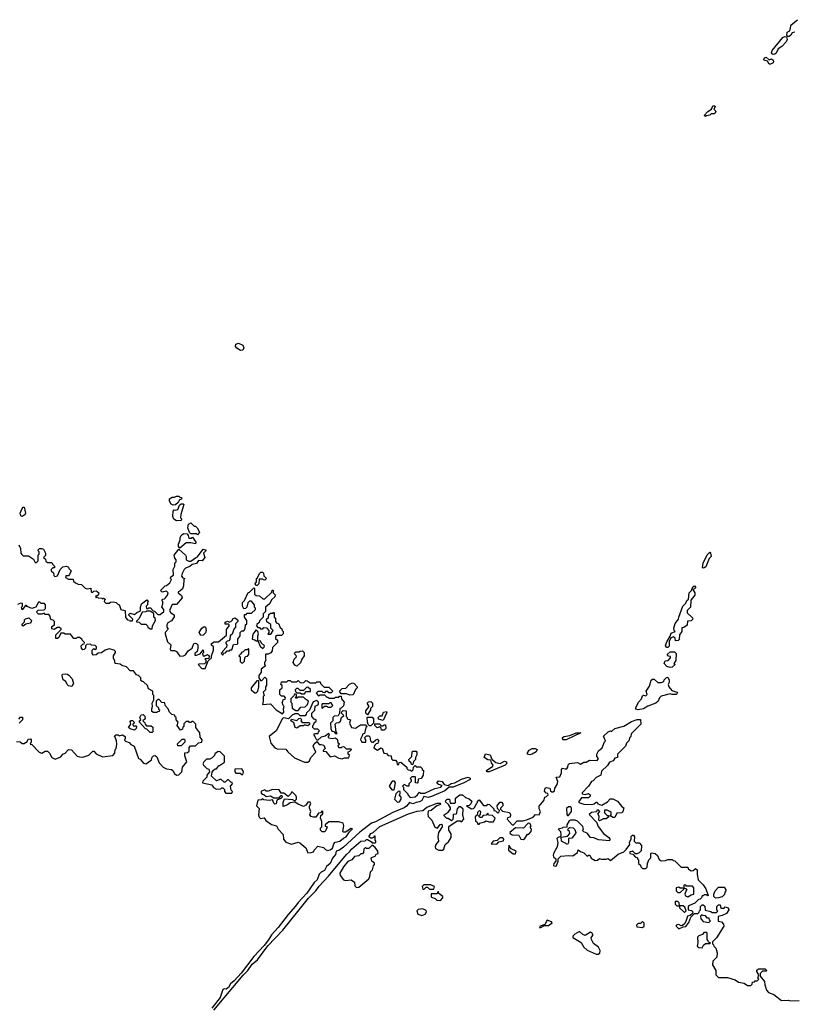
# Model space of a CAD drawing. Extents: x 2737564 to 2859580, y 876530 to 1012372.
# Tile 78 of 110: x 2755164 to 2762171, y 969329 to 978245. Entities that reach past the tile are written whole.
import ezdxf

# ---------------------------------------------------------------- set-up
doc = ezdxf.new("R2010")
doc.units = 0

msp = doc.modelspace()

# ---------------------------------------------------------------- linework, layer by layer
at = {"layer": '0CON05XD'}
for points in [[(2762185, 978132), (2762160, 978125), (2762150, 978105), (2762135, 978092.5), (2762122.5, 978092.5), (2762113.3, 978103.3), (2762116.7, 978133.3), (2762140, 978145), (2762152.5, 978197.5), (2762208.8, 978245)], [(2761988.3, 977928.3), (2761976.7, 977936.7), (2761973.3, 977945), (2761980, 977965), (2762077.4, 978082.6), (2762095, 978092), (2762109.3, 978089.3), (2762116.4, 978066.4), (2762105.8, 978044.2), (2762067.9, 978002.1), (2762035, 977981.2), (2762017.1, 977942.9), (2762005, 977932.5), (2761988.3, 977928.3)], [(2761965, 977842.5), (2761953.6, 977843.6), (2761938.3, 977868.3), (2761907, 977877), (2761903.8, 977885), (2761910.5, 977899.5), (2761926.4, 977906.4), (2761952.5, 977882.5), (2761975, 977890), (2761988.3, 977878.3), (2761992.5, 977865), (2761987.5, 977855), (2761965, 977842.5)], [(2761375, 977367.5), (2761365, 977377.5), (2761396.2, 977413.8), (2761430, 977435), (2761442.5, 977465), (2761460, 977465), (2761462.5, 977455), (2761450, 977435), (2761468, 977418), (2761462.3, 977397.7), (2761455, 977391.2), (2761428.3, 977391.7), (2761415, 977380), (2761385, 977373.3), (2761375, 977367.5)], [(2757165, 975250), (2757130.9, 975270.9), (2757120, 975285), (2757121.9, 975308.1), (2757145, 975315.8), (2757185, 975298), (2757194.2, 975275), (2757185, 975252), (2757165, 975250)], [(2756555, 973847.5), (2756537, 973857), (2756520, 973885), (2756520, 973905), (2756545, 973920), (2756565, 973920), (2756585, 973930), (2756605, 973930), (2756615, 973920), (2756628.3, 973918.3), (2756628.3, 973901.7), (2756611.7, 973898.3), (2756598.3, 973871.7), (2756575, 973852.5), (2756555, 973847.5)], [(2756585, 973707.5), (2756560.7, 973720.7), (2756550, 973745), (2756552.5, 973795), (2756563, 973807), (2756575, 973802.5), (2756595, 973810), (2756611.7, 973848.3), (2756625, 973860), (2756645, 973860), (2756650, 973855), (2756622.5, 973765), (2756620, 973735), (2756630, 973725), (2756625, 973710), (2756585, 973707.5)], [(2755185, 973747.5), (2755173.6, 973753.6), (2755167.5, 973775), (2755185, 973820), (2755195, 973830), (2755205, 973830), (2755217.5, 973775), (2755209.3, 973760.7), (2755195, 973752.5), (2755185, 973747.5)], [(2756775, 973580), (2756765, 973590), (2756715, 973590), (2756701.7, 973601.7), (2756687.5, 973645), (2756693.6, 973676.4), (2756715, 973687.5), (2756745, 973657.5), (2756755, 973657.5), (2756772.5, 973645), (2756792.5, 973605), (2756775, 973580)], [(2756615, 973460), (2756603, 973473), (2756602.5, 973495), (2756617.5, 973535), (2756617.5, 973555), (2756627, 973573), (2756648.3, 973591.7), (2756679.3, 973589.3), (2756690, 973575), (2756695, 973550), (2756715, 973550), (2756728.3, 973558.3), (2756760, 973515), (2756755, 973500), (2756715, 973507.5), (2756673, 973507), (2756615, 973460)], [(2755155, 973490), (2755170, 973455), (2755173, 973413), (2755181.7, 973401.7), (2755195, 973390), (2755245, 973390), (2755289.3, 973359.3), (2755305, 973330), (2755315, 973330), (2755330, 973345), (2755330, 973395), (2755340, 973405), (2755340, 973425), (2755330, 973435), (2755330, 973445), (2755343, 973457), (2755365, 973457.5), (2755379.3, 973449.3), (2755397.5, 973415), (2755397, 973393), (2755380, 973375), (2755398.3, 973358.3), (2755401.7, 973341.7), (2755415, 973330), (2755455, 973330), (2755460, 973315), (2755480, 973295), (2755478.3, 973281.7), (2755465, 973280), (2755450, 973265), (2755450, 973255), (2755470, 973235), (2755471.7, 973211.7), (2755482.5, 973202.5), (2755505, 973210), (2755530, 973265), (2755555, 973290), (2755587, 973297), (2755606.4, 973286.4), (2755610, 973275), (2755630, 973255), (2755615, 973220), (2755605, 973210), (2755581.7, 973208.3), (2755580, 973195), (2755605, 973180), (2755648.3, 973178.3), (2755651.7, 973161.7), (2755670, 973145), (2755693, 973133), (2755725, 973130), (2755758.3, 973098.3), (2755775, 973092.5), (2755808.3, 973098.3), (2755810, 973065), (2755815, 973060), (2755825, 973060), (2755835, 973070), (2755855, 973072.5), (2755867, 973067), (2755880, 973055), (2755877, 973043), (2755868.3, 973031.7), (2755850, 973025)], [(2755850, 973025), (2755855, 973010), (2755865, 973020), (2755875, 973010), (2755907, 973007), (2755915, 973000), (2755923, 973007), (2755930, 973005), (2755940, 972995), (2755931.7, 972988.3), (2755930, 972975), (2755945, 972960), (2755975, 972960), (2755985, 972970), (2756015, 972972.5), (2756037, 972967), (2756055, 972950), (2756065, 972950), (2756080, 972905), (2756120, 972895), (2756121.7, 972831.7), (2756141.7, 972811.7), (2756158.3, 972808.3), (2756161.7, 972801.7), (2756185, 972800), (2756190, 972815), (2756151.7, 972851.7), (2756151.7, 972858.3), (2756165, 972870), (2756205, 972860), (2756225, 972877.5), (2756258.3, 972891.7), (2756257.5, 972925), (2756267.5, 972955), (2756315, 972990), (2756327.5, 972975), (2756320, 972965), (2756320, 972945), (2756310, 972935), (2756311.7, 972911.7), (2756325, 972910), (2756335, 972920), (2756348.3, 972918.3), (2756371.7, 972891.7), (2756385, 972890), (2756415, 972860), (2756435, 972860), (2756470, 972885), (2756470, 972905), (2756450, 972925), (2756460, 972955), (2756460, 972975), (2756452.5, 972985), (2756461.7, 972998.3), (2756475, 973000), (2756485, 973010), (2756502.5, 973035), (2756507.5, 973055), (2756495, 973070), (2756455, 973060), (2756440, 973075), (2756481.7, 973118.3), (2756495, 973120), (2756522.5, 973145), (2756537.5, 973175), (2756530, 973185), (2756531.7, 973198.3), (2756557.5, 973215), (2756552.5, 973265), (2756570, 973295), (2756570, 973325), (2756580, 973335), (2756580, 973355), (2756568.3, 973368.3), (2756562.5, 973395), (2756605, 973450), (2756666.4, 973396.4), (2756672.5, 973385), (2756673, 973353), (2756695, 973342.5), (2756715, 973342.5), (2756755, 973372.5), (2756775, 973380), (2756825, 973450), (2756850, 973445), (2756850, 973435), (2756830, 973415), (2756840, 973375), (2756816.4, 973343.6), (2756783, 973347), (2756765, 973320), (2756725, 973312.5), (2756705, 973292.5), (2756665, 973277.5), (2756652.5, 973265), (2756635, 973230), (2756630, 973205), (2756641.7, 973191.7), (2756660, 973185), (2756650, 973175), (2756647, 973117), (2756638.8, 973091.2), (2756615, 973070), (2756600, 973065), (2756600, 973055), (2756630, 973030), (2756635, 973010), (2756585, 972950), (2756545, 972950), (2756520, 972895), (2756532.5, 972875), (2756562.5, 972855), (2756563, 972837), (2756538.8, 972801.2), (2756506.4, 972783.6), (2756497.5, 972765), (2756497.5, 972745), (2756507.5, 972725), (2756482.5, 972695), (2756482.5, 972685), (2756502.3, 972612.3), (2756532.5, 972585), (2756527.5, 972545), (2756533.6, 972533.6), (2756565, 972532.5), (2756585, 972522.5), (2756615, 972480), (2756647, 972483), (2756666.4, 972493.6), (2756690, 972530), (2756727.5, 972555), (2756740, 972595), (2756755, 972600), (2756766.1, 972596.1), (2756776.7, 972585), (2756777.5, 972555), (2756770, 972525), (2756750, 972505), (2756751.7, 972491.7), (2756765, 972490), (2756798.3, 972501.7), (2756825, 972540), (2756830, 972515), (2756820, 972505), (2756821.7, 972491.7), (2756835, 972480), (2756865, 972497.5), (2756880, 972485), (2756878.3, 972461.7), (2756841.7, 972458.3), (2756850, 972445), (2756850, 972425), (2756838.3, 972411.7), (2756785, 972410), (2756780, 972405), (2756815, 972370), (2756845, 972370), (2756871.7, 972438.3), (2756900, 972465), (2756900, 972485), (2756920, 972535), (2756920, 972565), (2756901.7, 972581.7), (2756900, 972595), (2756925, 972610), (2756965, 972610), (2757037, 972673), (2757038.3, 972721.7), (2757060, 972755), (2757060, 972765), (2757055, 972770), (2757025, 972770), (2757025, 972790), (2757045, 972797.5), (2757065, 972790), (2757085, 972800), (2757097, 972823), (2757115, 972830), (2757138.3, 972808.3), (2757140, 972795), (2757120, 972775), (2757120, 972745), (2757103, 972727), (2757095, 972700), (2757088.3, 972681.7), (2757070, 972665), (2757068.3, 972631.7), (2757058.3, 972621.7), (2757041.7, 972618.3), (2757030, 972605), (2757030, 972595), (2757040, 972585), (2757038.3, 972561.7), (2757000, 972525), (2757000, 972515), (2756990, 972505), (2757005, 972490), (2757011.7, 972508.3), (2757028.3, 972511.7), (2757041.7, 972528.3), (2757065, 972530), (2757071.7, 972538.3), (2757085, 972540), (2757101.7, 972588.3), (2757135, 972590), (2757140, 972595), (2757140, 972635), (2757160, 972665), (2757160, 972695), (2757175, 972710), (2757195, 972710), (2757207, 972733), (2757210, 972765), (2757220, 972775), (2757220, 972805), (2757200, 972835), (2757200, 972860), (2757215, 972860), (2757225, 972870), (2757265, 972870), (2757300, 972905), (2757300, 972915), (2757290, 972925), (2757290, 972945), (2757265, 972980), (2757245, 972980), (2757230, 972965), (2757220, 972925), (2757208.3, 972911.7), (2757195, 972910), (2757190, 972915), (2757182.5, 972935), (2757183, 972967), (2757200, 972985), (2757233.6, 973056.4), (2757245, 973060), (2757285, 973100), (2757290, 973095), (2757291.7, 973041.7), (2757305, 973030), (2757337, 973027), (2757365, 973000), (2757385, 973000), (2757448.3, 973061.7), (2757451.7, 973078.3), (2757458.3, 973078.3), (2757460, 973055), (2757477, 973037), (2757475, 973020), (2757446.7, 972993.3), (2757426, 972954), (2757390, 972925), (2757390, 972885), (2757370, 972865), (2757370, 972835), (2757335, 972800), (2757332.5, 972787.5), (2757311.7, 972768.3), (2757310, 972755), (2757321.7, 972741.7), (2757335, 972740), (2757345, 972730), (2757365, 972730), (2757375, 972740), (2757398.3, 972738.3), (2757420, 972715), (2757420, 972695), (2757411.7, 972681.7), (2757438.3, 972681.7), (2757460, 972715), (2757440, 972735), (2757438.3, 972768.3), (2757401.7, 972791.7), (2757400, 972815), (2757418.3, 972831.7), (2757421.7, 972858.3), (2757435, 972870), (2757458.3, 972871.7), (2757465, 972880), (2757470, 972875), (2757470, 972835), (2757480, 972825), (2757480, 972795), (2757491.7, 972781.7), (2757508.3, 972778.3), (2757521.7, 972741.7), (2757538.3, 972728.3), (2757540, 972715), (2757550, 972705), (2757550, 972685), (2757535, 972670), (2757495, 972670), (2757481.7, 972658.3), (2757481.7, 972641.7), (2757500, 972625), (2757500, 972605), (2757455, 972560), (2757451.7, 972528.3), (2757438.3, 972511.7), (2757415, 972500), (2757391.7, 972498.3), (2757391.7, 972458.3), (2757392.5, 972445), (2757380, 972425), (2757380, 972405), (2757390, 972395), (2757350, 972365), (2757350, 972335), (2757330, 972305), (2757330, 972285), (2757345, 972260), (2757358.3, 972261.7), (2757385, 972290), (2757400, 972275), (2757400, 972215), (2757390, 972205), (2757390, 972175), (2757370, 972155), (2757377.5, 972125), (2757370, 972115), (2757370, 972075), (2757362.5, 972042.5), (2757435, 972050), (2757486.7, 971995), (2757545, 971960), (2757557.5, 971975), (2757552.5, 972005), (2757560, 972025), (2757550, 972035), (2757540, 972065), (2757548.3, 972071.7), (2757551.7, 972088.3), (2757568.3, 972091.7), (2757570, 972105), (2757558.3, 972118.3), (2757535, 972120), (2757520, 972135), (2757520, 972175), (2757540, 972195), (2757540, 972215), (2757530, 972225), (2757535, 972250), (2757585, 972250), (2757595, 972260), (2757615, 972260), (2757625, 972250), (2757675, 972250), (2757685, 972260), (2757703, 972243), (2757715, 972240), (2757738.3, 972241.7), (2757755, 972260), (2757768.3, 972258.3), (2757795, 972240), (2757845, 972240), (2757855, 972250), (2757885, 972250), (2757890, 972235), (2757921.7, 972201.7), (2757965, 972200), (2758000, 972165), (2757985, 972150), (2757965, 972150), (2757955, 972160), (2757935, 972160), (2757925, 972150), (2757911.7, 972151.7), (2757905, 972160), (2757865, 972160), (2757850, 972145), (2757871.7, 972121.7), (2757885, 972130), (2757925, 972130), (2757945, 972110), (2757955, 972110), (2757965, 972100), (2758015, 972100), (2758025, 972110), (2758055, 972110), (2758061.7, 972118.3), (2758075, 972120), (2758080, 972095), (2758103.3, 972065), (2758098.3, 972031.7), (2758075, 972010), (2758063, 972007), (2758060, 971965), (2758048.3, 971941.7), (2758013.3, 971936.7), (2758000, 971925), (2758000, 971895), (2757980, 971875), (2757982.5, 971825), (2757991.7, 971801.7), (2758008.3, 971798.3), (2758025, 971780), (2758038.3, 971781.7), (2758030, 971795), (2758020, 971865), (2758033, 971877), (2758055, 971880), (2758068.3, 971891.7), (2758080, 971925), (2758100, 971945), (2758080, 971965), (2758081.7, 971978.3), (2758095, 971990), (2758120, 971985), (2758120, 971935), (2758130, 971925), (2758130, 971915), (2758160, 971905), (2758150, 971875), (2758170, 971835), (2758205, 971830), (2758251.7, 971858.3), (2758265, 971860)], [(2761355, 973277.5), (2761347.5, 973285), (2761353.8, 973325), (2761391.7, 973398.3), (2761415, 973422.5), (2761422.5, 973415), (2761426.2, 973383.8), (2761410, 973365), (2761378.3, 973291.7), (2761365, 973280), (2761355, 973277.5)], [(2757315, 973120), (2757301.7, 973121.7), (2757297.5, 973135), (2757310, 973155), (2757310, 973185), (2757318.3, 973191.7), (2757335, 973230), (2757348.3, 973241.7), (2757361.7, 973241.7), (2757371.7, 973231.7), (2757375, 973210), (2757400, 973185), (2757385, 973170), (2757371.7, 973171.7), (2757365, 973180), (2757331.7, 973178.3), (2757330, 973135), (2757315, 973120)], [(2761035, 972560), (2761025, 972560), (2761013.9, 972573.9), (2761025, 972610), (2761057, 972663), (2761065, 972690), (2761100, 972705), (2761092.5, 972712.5), (2761088.8, 972735), (2761102.1, 972777.9), (2761132.5, 972815), (2761133.3, 972835), (2761171.2, 972935), (2761198.8, 972961.2), (2761207.5, 972985), (2761222.5, 972997.5), (2761226.4, 973053.6), (2761250, 973075), (2761260.7, 973109.3), (2761277, 973117), (2761287, 973103), (2761275, 973090), (2761260, 973085), (2761280, 973055), (2761280, 973035), (2761241.7, 972988.3), (2761240, 972925), (2761210, 972895), (2761210, 972875), (2761258.3, 972828.3), (2761260, 972815), (2761245, 972800), (2761211.7, 972798.3), (2761208.3, 972761.7), (2761178.3, 972741.7), (2761161.7, 972738.3), (2761160, 972705), (2761140, 972675), (2761138.3, 972631.7), (2761127, 972623), (2761105, 972620), (2761100, 972645), (2761087, 972657), (2761062.5, 972647.5), (2761047, 972613), (2761047, 972573), (2761035, 972560)], [(2755135, 971710), (2755167, 971707), (2755185, 971690), (2755205, 971690), (2755215, 971700), (2755228.3, 971701.7), (2755240.7, 971729.3), (2755261.7, 971731.7), (2755267.5, 971725), (2755267.5, 971705), (2755260, 971685), (2755275, 971680), (2755340.7, 971610.7), (2755365, 971602.5), (2755395, 971620), (2755415, 971620), (2755433, 971603), (2755453.6, 971563.6), (2755485, 971547.5), (2755535, 971570), (2755555, 971592.5), (2755575, 971602.5), (2755605, 971637.5), (2755633.6, 971633.6), (2755685, 971576.7), (2755705, 971570), (2755735, 971567.5), (2755790, 971585), (2755825, 971620), (2755835, 971620), (2755855, 971597.5), (2755915, 971570), (2756007, 971583), (2756027, 971603), (2756027.5, 971635), (2756037.5, 971645), (2756042.5, 971685), (2756040, 971715), (2756028.3, 971748.3), (2756020, 971755), (2756035, 971770), (2756055, 971770), (2756065, 971760), (2756095, 971770), (2756120, 971755), (2756120, 971735), (2756111.7, 971721.7), (2756121.7, 971711.7), (2756155, 971700), (2756170.7, 971680.7), (2756200, 971665), (2756240, 971555), (2756255, 971550), (2756285, 971512.5), (2756305, 971507.5), (2756320, 971515), (2756356.4, 971543.6), (2756363, 971567), (2756375, 971580), (2756391.7, 971581.7), (2756405, 971570), (2756427.5, 971515), (2756462.5, 971475), (2756495, 971460), (2756537.5, 971455), (2756550, 971445), (2756565, 971417.5), (2756585, 971403.3), (2756605, 971407.5), (2756632.5, 971435), (2756637.5, 971475), (2756677.5, 971525), (2756658.3, 971578.3), (2756660, 971605), (2756685, 971610), (2756698.3, 971621.7), (2756700, 971655), (2756711.7, 971668.3), (2756755, 971670), (2756783, 971697), (2756815, 971702.5), (2756817.5, 971725), (2756798.3, 971748.3), (2756796.1, 971786.1), (2756760, 971835), (2756760, 971865), (2756735, 971890), (2756721.7, 971888.3), (2756715, 971880), (2756701.7, 971881.7), (2756695, 971890), (2756671.7, 971888.3), (2756651.7, 971868.3), (2756650, 971845), (2756641.7, 971838.3), (2756638.3, 971821.7), (2756621.7, 971811.7), (2756590, 971855), (2756600, 971885), (2756580, 971905), (2756580, 971925), (2756571.7, 971931.7), (2756568.3, 971948.3), (2756541.7, 971951.7), (2756520, 971975), (2756510, 972005), (2756480, 972035), (2756478.3, 972058.3), (2756451.7, 972061.7), (2756428.3, 972088.3), (2756415, 972090), (2756400, 972075), (2756400, 972035), (2756420, 972015), (2756421.7, 972001.7), (2756430, 971995), (2756428.3, 971981.7), (2756411.7, 971978.3), (2756405, 971970), (2756375, 971970), (2756361.7, 971981.7), (2756360, 972005), (2756367.5, 972025), (2756362.5, 972055), (2756380, 972085), (2756380, 972125), (2756370, 972135), (2756370, 972165), (2756330, 972185), (2756320, 972215), (2756285, 972250), (2756271.7, 972251.7), (2756261.7, 972261.7), (2756260, 972285), (2756240, 972305), (2756221.7, 972311.7), (2756195, 972350), (2756165, 972350), (2756130, 972385), (2756088.3, 972398.3), (2756075, 972410), (2756030, 972415), (2756027, 972437), (2756013.6, 972463.6), (2756013.8, 972485), (2756032.5, 972515), (2756032.5, 972525), (2756020, 972535), (2755975, 972548), (2755937.5, 972535), (2755905, 972512.5), (2755875, 972510), (2755855, 972492.5), (2755831.7, 972491.7), (2755820, 972505), (2755820, 972535), (2755835, 972550), (2755848.3, 972541.7), (2755858.3, 972551.7), (2755860, 972565), (2755847, 972577), (2755815, 972580), (2755805, 972590), (2755771.7, 972588.3), (2755760, 972575), (2755760, 972555), (2755748.3, 972541.7), (2755735, 972540), (2755723, 972553), (2755720, 972575), (2755735, 972590), (2755748.3, 972591.7), (2755750, 972605), (2755730, 972625), (2755726.4, 972636.4), (2755705, 972650), (2755685, 972650), (2755675, 972640), (2755655, 972642.5), (2755625, 972680), (2755575, 972680), (2755565, 972690), (2755535, 972690), (2755518.3, 972651.7), (2755505, 972640), (2755491.7, 972641.7), (2755490, 972675), (2755538.3, 972721.7), (2755538.3, 972728.3), (2755525, 972740), (2755505, 972740), (2755475, 972722.5), (2755455, 972730), (2755455, 972750), (2755480, 972765), (2755480, 972795), (2755468.3, 972808.3), (2755451.7, 972811.7), (2755441.7, 972821.7), (2755440, 972845), (2755428.3, 972858.3), (2755395, 972860), (2755385, 972870), (2755365, 972862.5), (2755335, 972862.5), (2755323, 972873), (2755320, 972885), (2755331.7, 972898.3), (2755385, 972900), (2755398.3, 972911.7), (2755397.5, 972947.5), (2755387.5, 972957.5), (2755358.3, 972958.3), (2755345, 972970), (2755335, 972970), (2755310, 972925), (2755275, 972912.5), (2755231.7, 972931.7), (2755225, 972940), (2755215, 972940), (2755185, 972900), (2755180, 972925), (2755190, 972935), (2755188.3, 972958.3), (2755175, 972960), (2755145, 972950)], [(2756365, 972730), (2756367.5, 972755), (2756392.5, 972805), (2756390, 972825), (2756380, 972835), (2756378.3, 972868.3), (2756345, 972890), (2756315, 972890), (2756307, 972883), (2756271.7, 972878.3), (2756247, 972823), (2756221.7, 972798.3), (2756221.7, 972791.7), (2756245, 972790), (2756265, 972770), (2756305, 972770), (2756320, 972755), (2756323, 972743), (2756345, 972730), (2756365, 972730)], [(2755195, 972753.3), (2755183, 972767), (2755207.5, 972792.5), (2755208.3, 972811.7), (2755215, 972820), (2755247, 972827), (2755270, 972805), (2755268.3, 972791.7), (2755258.3, 972781.7), (2755218.3, 972771.7), (2755195, 972753.3)], [(2756805, 972667.5), (2756790, 972695), (2756813.6, 972736.4), (2756835, 972750), (2756847.5, 972745), (2756853.3, 972715), (2756846, 972694), (2756825, 972672.5), (2756805, 972667.5)], [(2757365, 972550), (2757378.3, 972561.7), (2757380, 972575), (2757351.7, 972601.7), (2757348.3, 972618.3), (2757320, 972620), (2757320, 972665), (2757327.5, 972685), (2757320, 972705), (2757305, 972720), (2757275, 972680), (2757270, 972635), (2757295, 972630), (2757305, 972620), (2757320, 972620), (2757341.7, 972571.7), (2757365, 972550)], [(2757185, 972420), (2757200, 972435), (2757201.7, 972468.3), (2757211.7, 972478.3), (2757228.3, 972481.7), (2757240, 972495), (2757240, 972545), (2757235, 972550), (2757225, 972540), (2757205, 972540), (2757188.3, 972521.7), (2757175, 972517.5), (2757168.3, 972501.7), (2757150, 972485), (2757160, 972475), (2757161.7, 972431.7), (2757171.7, 972421.7), (2757185, 972420)], [(2757675, 972390), (2757655, 972400), (2757640, 972425), (2757650, 972455), (2757670, 972475), (2757668.3, 972488.3), (2757650, 972505), (2757665, 972520), (2757695, 972520), (2757703, 972527), (2757725, 972530), (2757740, 972515), (2757740, 972485), (2757720, 972455), (2757708.3, 972421.7), (2757675, 972390)], [(2761055, 972377.5), (2761025, 972387.5), (2761000, 972415), (2761011.7, 972438.3), (2761037, 972443), (2761060, 972465), (2761058.3, 972478.3), (2761041.7, 972481.7), (2761030, 972495), (2761055, 972520), (2761095, 972520), (2761110, 972505), (2761107.5, 972442.5), (2761090, 972415), (2761100, 972405), (2761075, 972382.5), (2761055, 972377.5)], [(2755635, 972206.7), (2755605, 972213.3), (2755593.3, 972225), (2755583, 972253), (2755557, 972267), (2755547.5, 972305), (2755551.7, 972318.3), (2755575, 972322.5), (2755597, 972317), (2755610, 972310), (2755640, 972275), (2755650, 972235), (2755635, 972206.7)], [(2757305, 972150), (2757320, 972165), (2757330, 972205), (2757330, 972255), (2757325, 972260), (2757311.7, 972258.3), (2757260, 972195), (2757260, 972175), (2757295, 972150), (2757305, 972150)], [(2758155, 972127.5), (2758125, 972140), (2758075, 972140), (2758060, 972165), (2758085, 972190), (2758118.3, 972191.7), (2758150.7, 972229.3), (2758179.3, 972239.3), (2758193, 972233), (2758220, 972205), (2758220, 972195), (2758205, 972180), (2758185, 972132.5), (2758155, 972127.5)], [(2760765, 971994.2), (2760745, 972000), (2760743.8, 972015), (2760770, 972065), (2760796.1, 972093.9), (2760805, 972123.3), (2760815, 972128.8), (2760835, 972122.5), (2760847, 972133), (2760837.5, 972165), (2760869.5, 972210.5), (2760882.5, 972265), (2760895, 972272.5), (2760911.7, 972271.7), (2760945, 972242.5), (2760975, 972242.5), (2760998.3, 972251.7), (2761001.7, 972268.3), (2761021.7, 972288.3), (2761035, 972290), (2761047.5, 972265), (2761046.4, 972243.6), (2761037.5, 972225), (2761042.5, 972205), (2761071.2, 972171.2), (2761115.9, 972155.9), (2761122.5, 972145), (2761110, 972135), (2761075, 972133.3), (2761055, 972140), (2760975, 972120), (2760960, 972105), (2760946.7, 972075), (2760926.7, 972055), (2760855, 972027.5), (2760815.5, 972004.5), (2760765, 971994.2)], [(2757685, 971990), (2757711.7, 972018.3), (2757748.3, 972021.7), (2757770, 972045), (2757780, 972075), (2757751.7, 972091.7), (2757735, 972110), (2757685, 972110), (2757675, 972100), (2757661.7, 972101.7), (2757670, 972115), (2757670, 972135), (2757655, 972140), (2757648.3, 972121.7), (2757620, 972095), (2757620, 972065), (2757630, 972055), (2757631.7, 972011.7), (2757665, 971990), (2757685, 971990)], [(2757745, 972140), (2757755, 972160), (2757798.3, 972161.7), (2757798.3, 972178.3), (2757775, 972200), (2757761.7, 972198.3), (2757735, 972170), (2757705, 972170), (2757685, 972190), (2757671.7, 972188.3), (2757660, 972175), (2757661.7, 972161.7), (2757675, 972150), (2757705, 972150), (2757715, 972140), (2757745, 972140)], [(2757775, 971520), (2757790, 971535), (2757800, 971565), (2757847, 971613), (2757822, 971665), (2757831.2, 971688.8), (2757855, 971710), (2757875, 971680), (2757895, 971682.5), (2757917.5, 971675), (2757930, 971645), (2757911.7, 971628.3), (2757911.7, 971621.7), (2757938.3, 971618.3), (2757975, 971570), (2758015, 971580), (2758055, 971557.5), (2758085, 971552.5), (2758105, 971560), (2758145, 971560), (2758150, 971585), (2758140, 971595), (2758140, 971615), (2758155, 971620), (2758170, 971635), (2758165, 971640), (2758125, 971640), (2758107, 971657), (2758095, 971660), (2758081.7, 971658.3), (2758075, 971650), (2758055, 971650), (2758050, 971675), (2758060, 971685), (2758050, 971695), (2758045, 971720), (2758025, 971740), (2757995, 971732.5), (2757965, 971740), (2757960, 971745), (2757960, 971755), (2757970, 971765), (2757965, 971780), (2757931.7, 971758.3), (2757893.3, 971746.7), (2757865, 971720), (2757855, 971720), (2757838.3, 971758.3), (2757830, 971765), (2757830, 971775), (2757835, 971780), (2757868.3, 971781.7), (2757870, 971795), (2757880, 971805), (2757865, 971820), (2757835, 971820), (2757820, 971835), (2757820, 971855), (2757828.3, 971861.7), (2757831.7, 971878.3), (2757848.3, 971891.7), (2757850, 971905), (2757831.7, 971911.7), (2757810, 971935), (2757810, 971965), (2757838.3, 971991.7), (2757841.7, 972028.3), (2757870, 972045), (2757870, 972065), (2757855, 972080), (2757821.7, 972068.3), (2757788.3, 971991.7), (2757761.7, 971968.3), (2757760, 971955), (2757748.3, 971941.7), (2757705, 971940), (2757685, 971960), (2757655, 971960), (2757648.3, 971951.7), (2757635, 971950), (2757597.5, 971912.5), (2757555, 971922.5), (2757545, 971917.5), (2757486.7, 971805), (2757423.3, 971755), (2757437.5, 971695), (2757475, 971652.5), (2757497, 971643), (2757575, 971640), (2757594, 971614), (2757652, 971562), (2757745, 971522.5), (2757775, 971520)], [(2757905, 972010), (2757925, 972030), (2757945, 972030), (2757955, 972020), (2757985, 972020), (2758000, 972035), (2757985, 972060), (2757971.7, 972058.3), (2757965, 972050), (2757905, 972050), (2757900, 972045), (2757900, 972015), (2757905, 972010)], [(2758315, 971950), (2758300, 971965), (2758300, 971985), (2758330, 972025), (2758310, 972055), (2758323, 972067), (2758345, 972070), (2758360, 972055), (2758360, 972025), (2758341.7, 972008.3), (2758340, 971995), (2758315, 971950)], [(2758455, 971900), (2758415, 971910), (2758410, 971925), (2758425, 971940), (2758448.3, 971941.7), (2758460, 971975), (2758485, 971980), (2758490, 971975), (2758487.5, 971965), (2758455, 971900)], [(2755155, 971910), (2755171.7, 971928.3), (2755188.3, 971928.3), (2755190, 971905), (2755160, 971875)], [(2756205, 971810), (2756163, 971823), (2756150, 971835), (2756170, 971865), (2756168.3, 971878.3), (2756160, 971885), (2756175, 971900), (2756185, 971900), (2756200, 971885), (2756198.3, 971871.7), (2756190, 971865), (2756191.7, 971851.7), (2756215, 971850), (2756221.7, 971841.7), (2756220, 971825), (2756205, 971810)], [(2756365, 971790), (2756345, 971790), (2756315, 971820), (2756303.6, 971823.6), (2756250, 971885), (2756250, 971895), (2756260, 971905), (2756252.5, 971925), (2756265, 971950), (2756281.7, 971951.7), (2756297, 971937), (2756300, 971915), (2756280, 971895), (2756298.3, 971878.3), (2756300, 971865), (2756311.7, 971851.7), (2756355, 971850), (2756368.3, 971838.3), (2756370, 971795), (2756365, 971790)], [(2756922.9, 969277.1), (2757188.4, 969591.6), (2757231.1, 969635), (2757268.9, 969691.1), (2757317.2, 969732.8), (2757412.4, 969857.6), (2757548.8, 970001.2), (2757781.2, 970288.8), (2757845, 970355.6), (2757875, 970399.4), (2757959.6, 970490.4), (2758123.5, 970685), (2758151.9, 970708.1), (2758170, 970735), (2758255, 970806.5), (2758291.7, 970808.3), (2758305, 970820), (2758315, 970820), (2758350, 970800), (2758355, 970790), (2758385, 970790), (2758390, 970795), (2758388.3, 970808.3), (2758382.5, 970812.5), (2758385, 970850), (2758375, 970850), (2758370, 970840), (2758355, 970832.5), (2758343, 970833), (2758327.5, 970845), (2758344.3, 970875), (2758366.1, 970883.9), (2758425, 970938.2), (2758685, 971053.3), (2758765, 971076.9), (2758816, 971084), (2758852.5, 971115), (2758945, 971150), (2758971.7, 971151.7), (2758980, 971145), (2758970, 971135), (2758943, 971127), (2758890, 971085), (2758863.3, 971076.7), (2758860, 971055), (2758865, 971030), (2758897, 970997), (2758923.6, 970933.6), (2758947.5, 970922.5), (2758971.7, 970958.3), (2758985, 970960), (2758990, 970955), (2758990, 970935), (2758957.5, 970885), (2758952.5, 970845), (2758956.7, 970805), (2758933.3, 970775), (2758926.7, 970755), (2758930.7, 970740.7), (2758960, 970725), (2758995, 970723.3), (2759006.7, 970735), (2759017.5, 970775), (2759049.3, 970800.7), (2759071.7, 970838.3), (2759071.7, 970871.7), (2759050, 970905), (2759051.7, 970938.3), (2759125, 970990), (2759155, 970990), (2759165, 970980), (2759187.5, 971005), (2759177.5, 971045), (2759180, 971095), (2759157, 971117), (2759141.7, 971118.3), (2759125, 971100), (2759118.3, 971051.7), (2759091.7, 971048.3), (2759090, 971035), (2759087.5, 971002.5), (2759075, 970990), (2759045, 971010), (2759031.7, 971011.7), (2759010, 971035), (2759010, 971045), (2759045, 971070), (2759067.5, 971095), (2759067, 971107), (2759048.3, 971138.3), (2759021.7, 971161.7), (2759022.5, 971175), (2759035, 971186), (2759057, 971187), (2759061.7, 971151.7), (2759105, 971150), (2759110, 971155), (2759110, 971195), (2759150, 971225), (2759175, 971226.7), (2759201.7, 971201.7), (2759235, 971190), (2759258.3, 971168.3), (2759250, 971145), (2759235, 971130), (2759210, 971125), (2759255, 971100), (2759275, 971102.5), (2759286.7, 971113.3), (2759301.7, 971148.3), (2759310, 971155), (2759311.7, 971168.3), (2759325, 971180), (2759365, 971130), (2759395, 971130), (2759405, 971140), (2759418.3, 971138.3), (2759458.3, 971098.3), (2759460, 971085), (2759475, 971080), (2759495, 971060), (2759508.3, 971071.7), (2759510, 971085), (2759491.7, 971101.7), (2759490, 971125), (2759511.7, 971158.3), (2759528.3, 971158.3), (2759540, 971145), (2759540, 971125), (2759520, 971105), (2759520, 971095), (2759538.3, 971078.3), (2759600, 971065), (2759610, 971045), (2759607, 971023), (2759581.7, 971018.3), (2759580, 971005), (2759625, 970952.5), (2759636.4, 970953.6), (2759670, 970990), (2759725, 970991.2), (2759765, 971001.2), (2759815.7, 971024.3), (2759835, 971047.5), (2759870, 971045), (2759880, 971075), (2759868.3, 971098.3), (2759868.3, 971121.7), (2759910, 971175), (2759920, 971205), (2759935, 971210), (2759950, 971225), (2759948.3, 971238.3), (2759931.7, 971241.7), (2759918.3, 971258.3), (2759922.5, 971285), (2759935, 971292.5), (2759967, 971287), (2759972.5, 971262.5), (2759982.5, 971252.5), (2759997, 971253), (2760008.3, 971261.7), (2760010, 971285), (2760031.7, 971318.3), (2760037.5, 971345), (2760023, 971387), (2760055, 971390), (2760070, 971425), (2760070, 971455), (2760081.7, 971468.3), (2760105, 971460), (2760118.3, 971461.7), (2760130, 971475), (2760131.7, 971498.3), (2760145, 971510), (2760217.5, 971517.5), (2760245, 971502.5), (2760275, 971520), (2760295, 971520), (2760325, 971540), (2760395, 971537.5), (2760407.5, 971555), (2760393, 971573), (2760392.5, 971595), (2760407.5, 971625), (2760440, 971650), (2760460, 971705), (2760470, 971715), (2760451.7, 971758.3), (2760495, 971796.7), (2760515, 971806.2), (2760525, 971800), (2760555, 971826.2), (2760635, 971847.5), (2760705, 971890), (2760756.7, 971906.7), (2760788.3, 971908.3), (2760790, 971865), (2760701.7, 971778.3), (2760700, 971755), (2760690, 971745), (2760680, 971715), (2760660, 971695), (2760650, 971665), (2760580, 971595), (2760580, 971565), (2760555, 971557.5), (2760540, 971535), (2760505, 971520), (2760488.3, 971491.7), (2760435, 971440), (2760426.4, 971403.6), (2760385, 971382.5), (2760358.8, 971351.2), (2760344.1, 971345.9), (2760315.8, 971304.2), (2760260, 971245), (2760260, 971235), (2760285, 971230), (2760317, 971237), (2760330, 971225), (2760330, 971215), (2760315, 971200), (2760251.2, 971198.8), (2760227.5, 971165), (2760230, 971155), (2760275, 971142.5), (2760345, 971137.5), (2760367, 971143), (2760385, 971160), (2760395, 971160), (2760400, 971145), (2760417, 971137)], [(2757675, 971830), (2757660, 971835), (2757648.3, 971878.3), (2757620, 971895), (2757625, 971910), (2757675, 971900), (2757691.7, 971918.3), (2757705, 971920), (2757720, 971905), (2757710, 971895), (2757721.7, 971881.7), (2757785, 971880), (2757790, 971875), (2757788.3, 971861.7), (2757775, 971850), (2757745, 971860), (2757735, 971850), (2757705, 971850), (2757675, 971830)], [(2758345, 971850), (2758331.7, 971851.7), (2758321.7, 971861.7), (2758313, 971883), (2758310, 971925), (2758315, 971930), (2758355, 971930), (2758370, 971915), (2758370, 971875), (2758345, 971850)], [(2758265, 971860), (2758295, 971860), (2758310, 971845), (2758300, 971835), (2758288.3, 971781.7), (2758270, 971775), (2758270, 971765), (2758253, 971737), (2758250, 971725), (2758258.3, 971718.3), (2758261.7, 971701.7), (2758298.3, 971701.7), (2758300, 971725), (2758291.7, 971731.7), (2758290, 971745), (2758305, 971760), (2758325, 971760), (2758335, 971750), (2758340, 971715), (2758352.5, 971702.5), (2758367, 971703), (2758390, 971725), (2758405, 971730), (2758420, 971715), (2758411.7, 971708.3), (2758408.3, 971691.7), (2758391.7, 971688.3), (2758380, 971675), (2758371.7, 971651.7), (2758405, 971630), (2758435, 971650), (2758448.3, 971648.3), (2758461.7, 971601.7), (2758485, 971600), (2758501.7, 971581.7), (2758528.3, 971578.3), (2758531.7, 971551.7), (2758545, 971540), (2758568.3, 971538.3), (2758580, 971525), (2758581.7, 971501.7), (2758598.3, 971501.7), (2758601.7, 971518.3), (2758615, 971520), (2758670, 971475), (2758670, 971465), (2758681.7, 971451.7), (2758705, 971450), (2758715, 971440), (2758728.3, 971451.7), (2758730, 971475), (2758745, 971490), (2758755, 971480), (2758795, 971480), (2758810, 971465), (2758810, 971455), (2758820, 971445), (2758817, 971403), (2758800, 971375), (2758771.7, 971368.3), (2758770, 971335), (2758765, 971330), (2758750, 971335), (2758750, 971385), (2758745, 971390), (2758715, 971390), (2758700, 971375), (2758710, 971365), (2758710, 971345), (2758690, 971325), (2758690, 971305), (2758673, 971303), (2758645, 971320), (2758630, 971305), (2758640, 971295), (2758640, 971275), (2758680, 971235), (2758680, 971225), (2758701.7, 971201.7), (2758745, 971207.5), (2758767.5, 971225), (2758785, 971250), (2758795, 971240), (2758835, 971240), (2758925, 971282.5), (2758977.5, 971295), (2758989.3, 971309.3), (2758958.3, 971318.3), (2758942.5, 971332.5), (2758958.3, 971351.7), (2758990, 971345), (2759010, 971320), (2759045, 971310), (2759071.9, 971328.1), (2759105.6, 971334.4), (2759165, 971368.1), (2759226.8, 971386.8), (2759245.6, 971375.6), (2759242.9, 971365), (2759186.8, 971333.2), (2759090, 971295), (2759055, 971294.2), (2759015, 971261.5), (2758895, 971209.3), (2758862.5, 971202.5), (2758825, 971210), (2758805.8, 971174.2), (2758785, 971161.1), (2758755, 971157.5), (2758725, 971144.6), (2758695, 971157.5), (2758667.3, 971122.7), (2758645, 971106.7), (2758545, 971065.4), (2758388, 970982), (2758351.2, 970968.8), (2758243.5, 970886.5), (2758098.3, 970751.7), (2758061.4, 970725), (2758030, 970715), (2758024.4, 970685), (2757998.7, 970651.3), (2757975.2, 970604.8), (2757943.6, 970576.4), (2757925, 970540.6), (2757893.3, 970525), (2757875, 970506.2), (2757857.8, 970455), (2757829.7, 970430.3), (2757765.2, 970334.8), (2757685, 970250.6), (2757662.9, 970217.1), (2757595, 970143.1), (2757505.8, 970024.2), (2757445, 969958.6), (2757418.4, 969911.6), (2757378.1, 969861.9), (2757285, 969761.4), (2757168.5, 969611.5), (2757107.4, 969542.6), (2757074.4, 969515), (2757055, 969480), (2757035, 969466), (2757015, 969468), (2757005, 969462.5), (2756978.8, 969391.2), (2756905.5, 969294.5)], [(2758465, 971810), (2758441.7, 971811.7), (2758438.3, 971828.3), (2758425, 971840), (2758401.7, 971831.7), (2758380, 971855), (2758381.7, 971868.3), (2758425, 971870), (2758435, 971850), (2758455, 971850), (2758465, 971860), (2758478.3, 971858.3), (2758480, 971825), (2758465, 971810)], [(2760115, 971723.8), (2760083.8, 971725), (2760081.2, 971745), (2760095, 971754.2), (2760148.3, 971761.7), (2760205, 971785.8), (2760246.7, 971786.7), (2760115, 971723.8)], [(2756625, 971670), (2756595, 971670), (2756593, 971687), (2756635, 971730), (2756655, 971730), (2756660, 971725), (2756658.3, 971701.7), (2756625, 971670)], [(2757085, 971240), (2757090, 971255), (2757078.3, 971268.3), (2757072.5, 971305), (2757090, 971325), (2757088.3, 971338.3), (2757075, 971340), (2757055, 971360), (2757045, 971360), (2757025, 971340), (2757015, 971340), (2756985, 971367.5), (2756945, 971352.5), (2756900, 971395), (2756908.3, 971431.7), (2756920.7, 971449.3), (2756935, 971460), (2756945, 971460), (2756960, 971475), (2756965, 971490), (2756975, 971490), (2757017.5, 971522.5), (2757020, 971575), (2756980, 971615), (2756963, 971617), (2756931.7, 971598.3), (2756927, 971583), (2756908.3, 971561.7), (2756885, 971550), (2756855, 971550), (2756832.5, 971525), (2756822.5, 971505), (2756827.5, 971495), (2756860, 971465), (2756878.3, 971458.3), (2756882.5, 971435), (2756860, 971405), (2756860, 971385), (2756821.7, 971348.3), (2756820, 971335), (2756905, 971317.5), (2756920.7, 971290.7), (2756945, 971277.5), (2756985, 971280), (2756995, 971290), (2757005, 971290), (2757020, 971275), (2757020, 971255), (2757031.7, 971241.7), (2757085, 971240)], [(2758725, 971500), (2758711.7, 971501.7), (2758710, 971515), (2758691.7, 971531.7), (2758690, 971545), (2758717, 971573), (2758720, 971615), (2758725, 971620), (2758755, 971620), (2758761.7, 971611.7), (2758761.7, 971588.3), (2758750, 971565), (2758750, 971545), (2758731.7, 971528.3), (2758725, 971500)], [(2759785, 971587.5), (2759764.5, 971594.5), (2759763.4, 971606.6), (2759780, 971630), (2759805, 971644), (2759833.8, 971643.8), (2759850, 971635), (2759841.4, 971615), (2759805, 971593.8), (2759785, 971587.5)], [(2759415, 971433.6), (2759394.5, 971434.5), (2759392, 971445), (2759450, 971485), (2759452.5, 971495), (2759436.7, 971515), (2759430, 971540), (2759403, 971543), (2759372.5, 971565), (2759383.3, 971596.7), (2759425, 971588.8), (2759440, 971550), (2759478, 971518), (2759515, 971510), (2759555, 971530), (2759574.3, 971524.3), (2759573.1, 971505), (2759562, 971495), (2759415, 971433.6)], [(2757185, 971410), (2757190, 971435), (2757175, 971460), (2757111.7, 971458.3), (2757113, 971433), (2757121.7, 971421.7), (2757161.7, 971421.7), (2757175, 971410), (2757185, 971410)], [(2758555, 971270), (2758567.5, 971335), (2758558.3, 971348.3), (2758545, 971350), (2758530.7, 971339.3), (2758510, 971305), (2758535, 971270), (2758555, 971270)], [(2757775, 970700), (2757805, 970702.5), (2757825, 970710), (2757830, 970725), (2757865, 970760), (2757915, 970750), (2757935, 970730), (2757953, 970723), (2757975, 970727.5), (2757996.1, 970743.9), (2758008.8, 970781.2), (2758021.7, 970798.3), (2758065, 970807.5), (2758096.2, 970833.8), (2758120, 970845), (2758150, 970890), (2758178.3, 970918.3), (2758165, 970920), (2758115, 970887.5), (2758098.3, 970888.3), (2758090, 970895), (2758100, 970945), (2758095, 970970), (2758055, 970980), (2757965, 970980), (2757930, 970955), (2757931.7, 970941.7), (2757950, 970935), (2757937, 970903), (2757925, 970890), (2757905, 970890), (2757890, 970905), (2757890, 970925), (2757900, 970935), (2757900, 970985), (2757887.5, 971015), (2757891.7, 971038.3), (2757910, 971055), (2757910, 971075), (2757905, 971080), (2757888.3, 971061.7), (2757871.7, 971058.3), (2757847, 971023), (2757825, 971022.5), (2757805, 971030), (2757792.5, 971045), (2757800, 971075), (2757787.5, 971105), (2757788.3, 971121.7), (2757800, 971145), (2757795, 971160), (2757775, 971160), (2757756.7, 971133.3), (2757735, 971120), (2757685, 971140), (2757655, 971160), (2757615, 971152.5), (2757590, 971135), (2757550, 971120), (2757550, 971155), (2757561.7, 971188.3), (2757635, 971182.5), (2757655, 971170), (2757670, 971185), (2757672.5, 971205), (2757665, 971220), (2757635, 971250), (2757625, 971250), (2757620, 971235), (2757595, 971210), (2757555, 971240), (2757531.7, 971241.7), (2757515, 971270), (2757455, 971272.5), (2757415, 971257.5), (2757395, 971260), (2757385, 971270), (2757355, 971260), (2757350, 971255), (2757351.7, 971241.7), (2757361.7, 971231.7), (2757375, 971230), (2757395, 971210), (2757435, 971217.5), (2757465, 971200), (2757515, 971200), (2757531.7, 971218.3), (2757538.3, 971218.3), (2757540, 971205), (2757528.3, 971191.7), (2757491.7, 971178.3), (2757487, 971143), (2757475, 971140), (2757465, 971150), (2757455, 971180), (2757425, 971173.3), (2757375, 971180), (2757365, 971190), (2757355, 971180), (2757321.7, 971178.3), (2757310, 971125), (2757331.7, 971101.7), (2757326.7, 971045), (2757333.9, 971023.9), (2757345, 971012.5), (2757377, 971017), (2757393.3, 970993.3), (2757445, 970957.5), (2757490, 970945), (2757503.6, 970913.6), (2757550, 970865), (2757552.5, 970825), (2757575, 970797.5), (2757625, 970777.5), (2757685, 970797.5), (2757701.7, 970791.7), (2757756.4, 970746.4), (2757775, 970700)], [(2758585, 971160), (2758605, 971162.5), (2758620, 971185), (2758620, 971205), (2758600, 971225), (2758610, 971235), (2758610, 971255), (2758595, 971260), (2758570, 971235), (2758560, 971185), (2758585, 971160)], [(2760417, 971137), (2760437, 971133), (2760488.3, 971161.7), (2760511.7, 971188.3), (2760535, 971190), (2760579.3, 971169.3), (2760613.6, 971123.6), (2760640, 971105), (2760631.7, 971098.3), (2760627, 971073), (2760618.3, 971061.7), (2760571.7, 971058.3), (2760555, 971020), (2760535, 971020), (2760525, 971030), (2760511.7, 971031.7), (2760520, 971045), (2760520, 971065), (2760510, 971075), (2760485, 971087.5), (2760461.7, 971088.3), (2760461.7, 971061.7), (2760485, 971040), (2760498.3, 971038.3), (2760500, 971025), (2760475, 971007.5), (2760453, 971007), (2760415, 970990), (2760410, 970995), (2760411.7, 971031.7), (2760400, 971055), (2760420, 971075), (2760405, 971090), (2760391.7, 971088.3), (2760388.3, 971071.7), (2760343, 971067), (2760323, 971047), (2760388.3, 970978.3), (2760405, 970940), (2760453.3, 970875), (2760499.3, 970839.3), (2760510, 970825), (2760505, 970810), (2760407, 970817), (2760365, 970837.5), (2760335, 970840), (2760305, 970880), (2760275, 970890), (2760265, 970900), (2760263, 970907), (2760270, 970915), (2760265, 970940), (2760215, 970987.5), (2760195, 970997.5), (2760152.5, 970997.5), (2760140, 970990), (2760120, 970955), (2760118.3, 970931.7), (2760085, 970930), (2760077, 970923), (2760040, 970915), (2760062.5, 970895), (2760066, 970864), (2760063, 970847), (2760035, 970837.5), (2760030.7, 970829.3), (2760037.5, 970795), (2760032.5, 970755), (2760000, 970695), (2759997.5, 970675), (2760000, 970665), (2760020, 970645), (2760020, 970625), (2760002.5, 970605), (2760000, 970585), (2760015, 970580), (2760026.4, 970583.6), (2760040, 970625), (2760040, 970645), (2760065, 970670), (2760135, 970676.7), (2760175, 970672.5), (2760216.4, 970703.6), (2760221.7, 970728.3), (2760243, 970713), (2760275, 970700), (2760305, 970670), (2760315, 970680), (2760328.3, 970678.3), (2760340.7, 970650.7), (2760375, 970632.5), (2760397, 970633), (2760415, 970650), (2760435, 970642.5), (2760475, 970642.5), (2760495, 970650), (2760515, 970630), (2760585, 970687.5), (2760635, 970710), (2760658.3, 970731.7), (2760690, 970775), (2760687.5, 970795), (2760701.7, 970828.3), (2760703, 970847), (2760715, 970860), (2760725, 970860), (2760732.5, 970845), (2760730, 970805), (2760745, 970790), (2760775, 970790), (2760797, 970767), (2760791.7, 970718.3), (2760775, 970700), (2760755, 970690), (2760741.7, 970691.7), (2760715, 970720), (2760708.3, 970711.7), (2760691.7, 970708.3), (2760690, 970695), (2760718.3, 970688.3), (2760740, 970665), (2760760, 970655), (2760760, 970645), (2760770, 970635), (2760770, 970605), (2760788.3, 970588.3), (2760790, 970575), (2760805, 970560), (2760835, 970560), (2760848.3, 970571.7), (2760850, 970605), (2760863, 970637), (2760880, 970655), (2760880, 970695), (2760885, 970700), (2760920, 970695), (2760940, 970675), (2760955, 970640), (2760975, 970627.5), (2761015, 970630), (2761035, 970640), (2761075, 970640), (2761081.7, 970631.7), (2761098.3, 970628.3), (2761155, 970570), (2761215, 970570), (2761220, 970555), (2761245, 970537.5), (2761265, 970540), (2761285, 970560), (2761300, 970545), (2761300, 970505), (2761310, 970455), (2761355, 970410), (2761380, 970375), (2761400, 970315), (2761395, 970310), (2761385, 970320), (2761365, 970320), (2761355, 970310), (2761345, 970310), (2761338.3, 970291.7), (2761328.3, 970281.7), (2761311.7, 970278.3), (2761280, 970245), (2761230, 970225), (2761220, 970215), (2761220, 970185), (2761248.3, 970178.3), (2761260, 970165), (2761258.3, 970151.7), (2761238.3, 970131.7), (2761211.7, 970128.3), (2761201.7, 970088.3), (2761188.3, 970061.7), (2761168.3, 970041.7), (2761155, 970040), (2761135, 970050), (2761110, 970045), (2761110, 970035), (2761135, 970012.5), (2761175, 970030), (2761197, 970033), (2761225, 970070), (2761241.7, 970118.3), (2761260, 970135), (2761275, 970150), (2761305, 970150), (2761318.3, 970161.7), (2761320, 970175), (2761330, 970185), (2761330, 970215), (2761345, 970230), (2761355, 970230), (2761368.3, 970218.3), (2761371.7, 970181.7), (2761425, 970170), (2761435, 970160), (2761475, 970160), (2761488.3, 970171.7), (2761480, 970185), (2761480, 970215), (2761495, 970230), (2761508.3, 970228.3), (2761515, 970200), (2761545, 970200), (2761555, 970210), (2761581.7, 970201.7), (2761587.5, 970185), (2761565, 970150), (2761527, 970133), (2761490, 970125), (2761491.7, 970081.7), (2761520, 970075), (2761540, 970055), (2761542.5, 970035), (2761475, 969930), (2761440, 969895), (2761440, 969875), (2761448.3, 969868.3), (2761450, 969855), (2761468.3, 969838.3), (2761482.5, 969795), (2761480, 969755), (2761441.7, 969718.3), (2761440, 969685), (2761470, 969635), (2761470, 969595), (2761495, 969570), (2761575, 969572.5), (2761645, 969550), (2761675, 969530), (2761725, 969520), (2761755, 969500), (2761785, 969500), (2761798.3, 969511.7), (2761801.7, 969528.3), (2761818.3, 969531.7), (2761825, 969540), (2761845, 969540), (2761860, 969555), (2761850, 969565), (2761860, 969595), (2761840, 969625), (2761841.7, 969638.3), (2761855, 969650), (2761915, 969650), (2761930, 969635), (2761925, 969630), (2761891.7, 969628.3), (2761871.7, 969608.3), (2761870, 969585), (2761910, 969535), (2761912.5, 969505), (2761928.3, 969458.3), (2761947, 969437), (2761995, 969417.5), (2762063, 969363), (2762125, 969367.5), (2762145, 969360), (2762225, 969362.5)], [(2759325, 970960), (2759331.7, 970968.3), (2759375, 970980), (2759385, 970990), (2759415, 970980), (2759455, 970980), (2759470, 971015), (2759445, 971040), (2759411.7, 971041.7), (2759405, 971060), (2759388.3, 971041.7), (2759362.5, 971037.5), (2759348.3, 971021.7), (2759335, 971020), (2759320, 971035), (2759338.3, 971051.7), (2759340, 971075), (2759325, 971080), (2759310, 971065), (2759308.3, 971041.7), (2759290, 971025), (2759291.7, 970991.7), (2759308.3, 970978.3), (2759315, 970960), (2759325, 970960)], [(2760135, 971040), (2760162.5, 971075), (2760161.2, 971105), (2760155, 971116.7), (2760134.2, 971115.8), (2760116.7, 971103.3), (2760118.3, 971048.3), (2760125, 971040), (2760135, 971040)], [(2759725, 970822.5), (2759739.3, 970830.7), (2759765, 970870), (2759775, 970870), (2759797, 970893), (2759800, 970915), (2759790, 970925), (2759790, 970935), (2759797.5, 970945), (2759785, 970966.2), (2759775, 970970), (2759767.5, 970965), (2759727, 970923), (2759653.9, 970926.1), (2759602.5, 970885), (2759606.7, 970875), (2759625, 970863.3), (2759685, 970860), (2759703.6, 970823.6), (2759725, 970822.5)], [(2760125, 970776.2), (2760070, 970805), (2760068.3, 970841.7), (2760125, 970850), (2760146.7, 970875), (2760142.5, 970895), (2760130, 970905), (2760131.7, 970918.3), (2760145, 970930), (2760177, 970927), (2760191.7, 970911.7), (2760200, 970885), (2760197.5, 970875), (2760165, 970833.3), (2760135, 970830), (2760135.9, 970794.1), (2760125, 970776.2)], [(2759485, 970780), (2759505, 970800), (2759545, 970810), (2759550, 970825), (2759540, 970835), (2759514.2, 970835.8), (2759488.8, 970811.2), (2759453.3, 970805), (2759433.3, 970783.3), (2759485, 970780)], [(2758215, 970387.5), (2758235, 970390), (2758326.2, 970465), (2758336, 970485), (2758341.2, 970528.8), (2758360, 970545), (2758368.3, 970581.7), (2758377.5, 970595), (2758376.4, 970606.4), (2758352.5, 970625), (2758348.3, 970651.7), (2758351.7, 970658.3), (2758385, 970670), (2758391.7, 970688.3), (2758410, 970695), (2758407.5, 970715), (2758385, 970750), (2758355, 970770), (2758325, 970740), (2758305, 970740), (2758295, 970750), (2758280, 970735), (2758277, 970703), (2758268.3, 970691.7), (2758255, 970690), (2758237, 970673), (2758195, 970666.2), (2758172, 970638), (2758135, 970621.2), (2758096.2, 970575), (2758062.5, 970515), (2758067.5, 970495), (2758097, 970457), (2758115, 970450), (2758167, 970457), (2758197.5, 970435), (2758200.7, 970400.7), (2758215, 970387.5)], [(2759655, 970690), (2759660, 970715), (2759617, 970737), (2759595, 970770), (2759590, 970725), (2759635, 970690), (2759655, 970690)], [(2758915, 970370), (2758920, 970395), (2758885, 970410), (2758825, 970410), (2758810, 970395), (2758815, 970370), (2758828.3, 970371.7), (2758845, 970390), (2758858.3, 970388.3), (2758875, 970370), (2758915, 970370)], [(2761215, 970302.5), (2761245, 970320), (2761270, 970325), (2761270, 970385), (2761258.3, 970398.3), (2761205, 970400), (2761198.3, 970408.3), (2761185, 970410), (2761180, 970405), (2761180, 970380), (2761145, 970380), (2761135, 970390), (2761110, 970385), (2761110, 970355), (2761125, 970340), (2761145, 970340), (2761178.3, 970371.7), (2761180, 970380), (2761198.3, 970378.3), (2761210, 970365), (2761201.7, 970358.3), (2761190, 970325), (2761195, 970310), (2761215, 970302.5)], [(2761465, 970290), (2761450, 970305), (2761450, 970325), (2761463, 970357), (2761495, 970390), (2761545, 970390), (2761560, 970365), (2761560, 970355), (2761550, 970345), (2761548.3, 970321.7), (2761528.3, 970301.7), (2761495, 970292.5), (2761465, 970290)], [(2758975, 970270), (2758997, 970293), (2758997.5, 970305), (2758961.7, 970331.7), (2758958.3, 970348.3), (2758951.7, 970348.3), (2758945, 970330), (2758891.7, 970328.3), (2758890, 970305), (2758895, 970300), (2758928.3, 970288.3), (2758943, 970273), (2758975, 970270)], [(2758805, 970132.5), (2758836.4, 970143.6), (2758847.5, 970165), (2758847, 970177), (2758815, 970192.5), (2758771.7, 970188.3), (2758762.5, 970175), (2758770, 970145), (2758805, 970132.5)], [(2761185, 970160), (2761200, 970175), (2761188.3, 970208.3), (2761175, 970220), (2761140, 970220), (2761138.3, 970248.3), (2761125, 970260), (2761101.7, 970258.3), (2761102.5, 970235), (2761115, 970220), (2761140, 970220), (2761141.7, 970201.7), (2761185, 970160)], [(2759885, 970023.8), (2759918.3, 970041.7), (2759955, 970042.5), (2759987, 970067), (2759980, 970075), (2759940.7, 970089.3), (2759920, 970050), (2759877.5, 970035), (2759872.5, 970025), (2759885, 970023.8)], [(2761405, 970070), (2761420, 970085), (2761411.7, 970091.7), (2761408.3, 970108.3), (2761395, 970110), (2761375, 970130), (2761351.7, 970131.7), (2761345, 970140), (2761331.7, 970128.3), (2761333, 970103), (2761355, 970080), (2761405, 970070)], [(2760805, 970023.3), (2760820, 970035), (2760820, 970065), (2760805, 970080), (2760788.3, 970061.7), (2760765, 970060), (2760750, 970045), (2760755, 970030), (2760805, 970023.3)], [(2760405, 969783.3), (2760418.3, 969791.7), (2760421.2, 969815), (2760406.1, 969846.1), (2760360.7, 969880.7), (2760342.5, 969915), (2760340, 969935), (2760357.5, 969955), (2760345, 969977.5), (2760335, 969982.5), (2760285, 969952.5), (2760265, 969960), (2760235, 969987.5), (2760193.3, 969965), (2760173.3, 969945), (2760175, 969932.5), (2760249.3, 969889.3), (2760275, 969847.5), (2760305, 969820), (2760385, 969783.3), (2760405, 969783.3)], [(2761345, 969840), (2761357.5, 969865), (2761375, 969880), (2761415, 969880), (2761420, 969885), (2761401.7, 969891.7), (2761400, 969905), (2761390, 969915), (2761390, 969975), (2761385, 969980), (2761361.7, 969978.3), (2761348.3, 969961.7), (2761315, 969950), (2761303, 969937), (2761307.5, 969885), (2761300, 969855), (2761315, 969842.5), (2761345, 969840)]]:
    msp.add_lwpolyline(points, dxfattribs=at)

doc.saveas('drawing.dxf')
